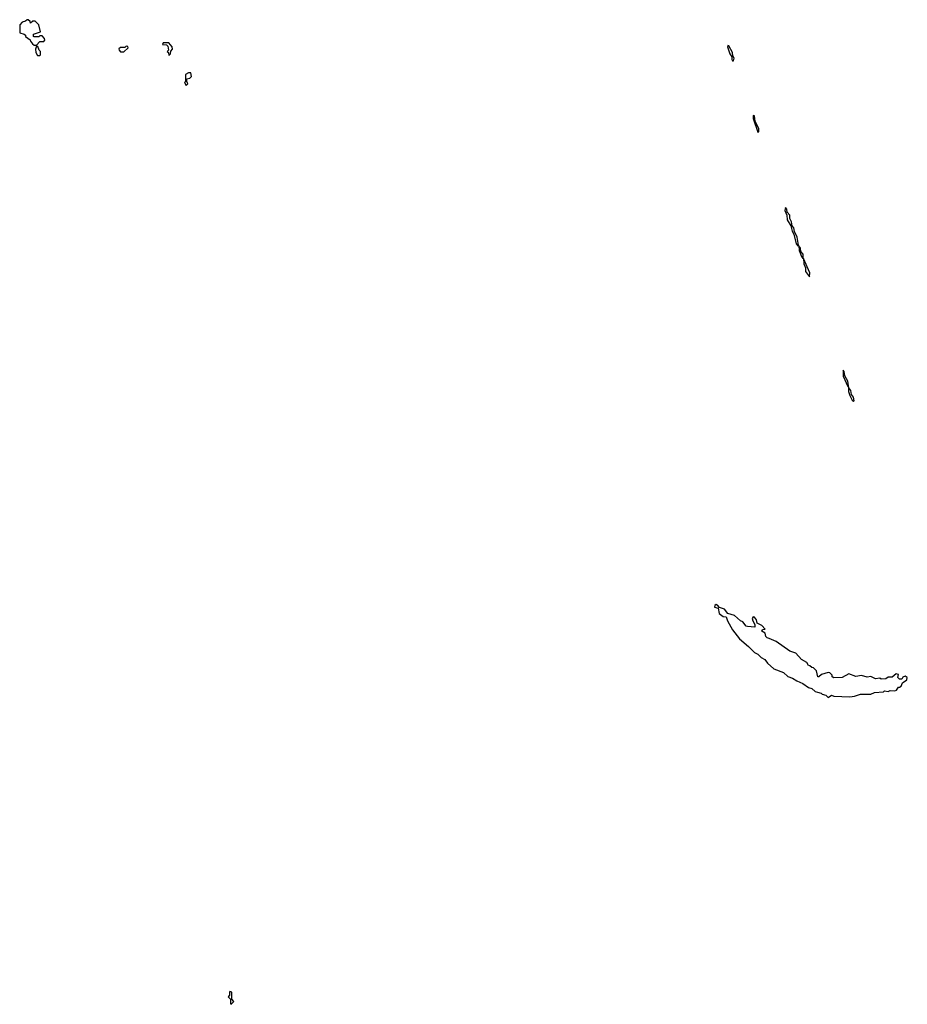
# Model space of a CAD drawing. Extents: x 1980017 to 2252640, y 74400 to 266395.
# Tile 207 of 256: x 2122270 to 2129972, y 170320 to 178860. Entities that reach past the tile are written whole.
import ezdxf

# ---------------------------------------------------------------- set-up
doc = ezdxf.new("R2010")
doc.units = 0

msp = doc.modelspace()

# ---------------------------------------------------------------- linework, layer by layer
at = {"layer": '0CON20XD'}
for points in [[(2122415, 178640), (2122445, 178670), (2122478.3, 178671.7), (2122487, 178683), (2122486.4, 178696.4), (2122465, 178720), (2122445, 178720), (2122435, 178710), (2122395, 178710), (2122390, 178715), (2122390, 178735), (2122450, 178755), (2122437.5, 178815), (2122405, 178847.5), (2122383, 178847), (2122365, 178830), (2122360, 178845), (2122345, 178860), (2122335, 178860), (2122321.7, 178848.3), (2122291.7, 178838.3), (2122270, 178815), (2122270, 178745), (2122310, 178735), (2122320, 178725), (2122320, 178715), (2122360, 178685), (2122363, 178673), (2122381.7, 178651.7), (2122395, 178640), (2122415, 178640)], [(2123565, 178550), (2123580, 178565), (2123581.7, 178588.3), (2123597, 178603), (2123593.3, 178625), (2123565, 178660), (2123515, 178660), (2123510, 178645), (2123545, 178642.5), (2123555, 178630), (2123560, 178595), (2123550, 178585), (2123560, 178575), (2123565, 178550)], [(2122445, 178550), (2122450, 178555), (2122450, 178585), (2122440, 178595), (2122428.3, 178628.3), (2122415, 178630), (2122407.5, 178605), (2122410, 178575), (2122425, 178550), (2122445, 178550)], [(2123175, 178580), (2123210, 178615), (2123208.3, 178628.3), (2123195, 178630), (2123181.7, 178618.3), (2123145, 178620), (2123131.7, 178608.3), (2123132.5, 178595), (2123145, 178582.5), (2123175, 178580)], [(2128465, 178503.1), (2128469.5, 178525), (2128457.8, 178547.8), (2128455, 178576.2), (2128425, 178634), (2128415, 178636.7), (2128412.9, 178625), (2128432.1, 178565), (2128448.8, 178538.8), (2128449.1, 178515), (2128455, 178503.3), (2128465, 178503.1)], [(2123715, 178290), (2123730, 178305), (2123720, 178325), (2123721.7, 178348.3), (2123747, 178353), (2123761.7, 178368.3), (2123755, 178400), (2123735, 178400), (2123710, 178385), (2123710, 178325), (2123700, 178315), (2123715, 178290)], [(2128675, 177884), (2128685, 177887.5), (2128685, 177912.5), (2128651.2, 177981.2), (2128645.4, 178025.4), (2128635, 178030), (2128635, 178003.3), (2128675, 177884)], [(2129025, 176896.7), (2129029.2, 176905), (2129016.7, 176975), (2128992.2, 177022.2), (2128987.9, 177055), (2128972.7, 177072.7), (2128967.1, 177107.1), (2128954.4, 177134.4), (2128952.5, 177165), (2128931.2, 177191.2), (2128926.8, 177216.8), (2128915, 177230), (2128910.8, 177205), (2128925.6, 177165.6), (2128931.1, 177125), (2128961.1, 177071.1), (2128972.3, 177025), (2128988.7, 176998.7), (2129007.5, 176915), (2129025, 176896.7)], [(2129065, 176790), (2129069.3, 176790.7), (2129067.7, 176825), (2129048, 176848), (2129045, 176877.5), (2129031.7, 176898.3), (2129035, 176857.5), (2129053.6, 176805), (2129065, 176790)], [(2129125, 176630), (2129126.2, 176665), (2129070.7, 176789.3), (2129073.3, 176743.3), (2129087.8, 176707.8), (2129087.8, 176675), (2129125, 176630)], [(2129505, 175550), (2129510, 175555), (2129505.4, 175585), (2129489.4, 175609.4), (2129482, 175645), (2129466.1, 175666.1), (2129455.6, 175725), (2129430.9, 175770.9), (2129425, 175810), (2129415, 175820), (2129415, 175767.5), (2129455, 175677.5), (2129462.5, 175672.5), (2129462.9, 175635), (2129475, 175600), (2129495, 175558.8), (2129505, 175550)], [(2129285, 172982.5), (2129315, 173000), (2129335, 172992.5), (2129473, 172987), (2129515, 172993.3), (2129565, 173010), (2129655, 173011.2), (2129687, 173023), (2129765, 173030), (2129775, 173040), (2129805, 173032.5), (2129825, 173042.5), (2129865, 173037.5), (2129877.5, 173045), (2129895, 173070), (2129905, 173070), (2129919.3, 173080.7), (2129931.7, 173108.3), (2129967.5, 173135), (2129972.5, 173155), (2129953.9, 173166.1), (2129933.6, 173156.4), (2129925, 173140), (2129905, 173140), (2129890, 173155), (2129895, 173180), (2129875, 173186), (2129841.7, 173158.3), (2129805, 173156.7), (2129787, 173143), (2129745, 173140), (2129735, 173147.5), (2129695, 173143.3), (2129655, 173163.3), (2129625, 173156.2), (2129575, 173172.2), (2129525, 173162.5), (2129465, 173185.7), (2129406.4, 173153.6), (2129335, 173152.5), (2129321.7, 173161.7), (2129320, 173175), (2129300, 173195), (2129285, 173197.5), (2129228.3, 173181.7), (2129205, 173160), (2129195, 173160), (2129183, 173213), (2129158.3, 173238.3), (2129145, 173240), (2129127, 173257), (2129115, 173260), (2129100, 173285), (2129055, 173310), (2129006.4, 173366.4), (2128953.6, 173383.6), (2128835, 173466.7), (2128775, 173492.5), (2128755, 173497.5), (2128745, 173510), (2128738.8, 173538.8), (2128710, 173555), (2128715, 173570), (2128740, 173575), (2128710, 173605), (2128670, 173625), (2128663.3, 173655), (2128647.3, 173677.3), (2128635, 173680), (2128626.7, 173665), (2128631.2, 173645), (2128650, 173615), (2128648.3, 173591.7), (2128585, 173596.7), (2128575, 173600), (2128545, 173636.7), (2128525, 173646.7), (2128472.3, 173692.3), (2128415, 173710), (2128387.3, 173747.3), (2128341.7, 173761.7), (2128325, 173782.5), (2128313.3, 173786.7), (2128301.7, 173778.3), (2128300, 173765), (2128330, 173755), (2128340.5, 173710.5), (2128375, 173683.3), (2128399.3, 173679.3), (2128411.2, 173645), (2128455, 173567.5), (2128515, 173490), (2128594.2, 173424.2), (2128645, 173370), (2128675.8, 173355.8), (2128705, 173326.7), (2128735, 173310), (2128758.3, 173278.3), (2128815, 173228.8), (2128898.3, 173198.3), (2128935, 173162), (2128975, 173150), (2129012.5, 173125), (2129065, 173102.5), (2129115, 173067.5), (2129145, 173060), (2129173.9, 173033.9), (2129191.7, 173028.3), (2129225, 173020), (2129235, 173010), (2129265, 173000), (2129285, 172982.5)], [(2124105, 170320), (2124127.5, 170345), (2124110, 170365), (2124110, 170425), (2124095, 170430), (2124090, 170425), (2124091.7, 170398.3), (2124080, 170385), (2124100, 170365), (2124100, 170325), (2124105, 170320)]]:
    msp.add_lwpolyline(points, dxfattribs=at)

doc.saveas('drawing.dxf')
